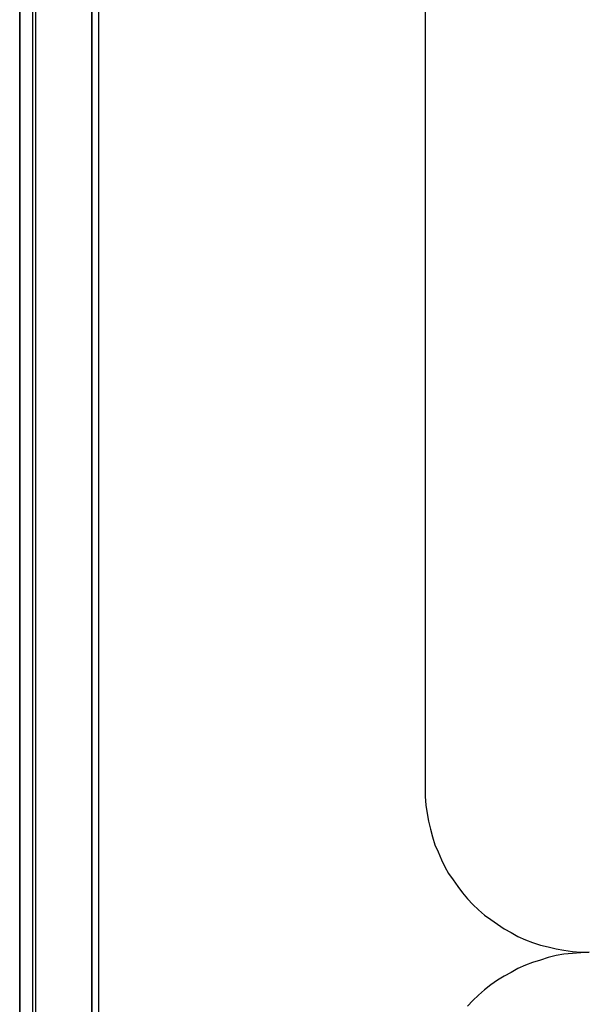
# Model space of a CAD drawing. Extents: x -558982 to 5119495, y -5290134 to 121759.
# Tile 40 of 256: x -479692 to -479243, y -23639 to -22862. Entities that reach past the tile are written whole.
import ezdxf

# ---------------------------------------------------------------- set-up
doc = ezdxf.new("R2010")
doc.units = 0
doc.header["$MEASUREMENT"] = 0
doc.layers.get('0').update_dxf_attribs({"color": 252})
doc.layers.add('5', color=7, linetype='Continuous')
doc.layers.add('50', color=7, linetype='Continuous')

# ---------------------------------------------------------------- blocks, each defined once
blk = doc.blocks.new('*U1040')
at = {"layer": '5', "color": 7}
for points in [[(8.454801, -4.058625), (7.629942, -4.7265), (6.856637, -5.394375), (6.134886, -6.113625), (5.413135, -6.832875), (4.742937, -7.6035), (4.072739, -8.4255), (3.505649, -9.2475), (2.938559, -10.120875), (2.474576, -10.99425), (2.010593, -11.919), (1.598164, -12.84375), (1.237288, -13.7685), (0.927966, -14.744625), (0.618644, -15.72075), (0.412429, -16.74825), (0.206215, -17.724375), (0.103107, -18.751875), (0.051554, -19.779375), (0, -20.806875), (0, -801.193125)], [(4.692335, -801.191648), (4.692335, -20.805704)], [(4.692335, -20.805704), (4.692335, -801.191648)]]:
    blk.add_lwpolyline(points, dxfattribs=at)
at = {"layer": '5', "color": 59}
for points in [[(4.692335, -12.740183), (4.692335, -801.190946), (4.692335, -12.740183)], [(-1, -20.806406), (-1, -801.190946), (-1, -20.806406)]]:
    blk.add_lwpolyline(points, close=True, dxfattribs=at)
at = {"layer": '50', "color": 7}
for points in [[(8.962767, -4.132125), (8.192753, -4.645458), (7.422739, -5.261458), (6.704059, -5.877458), (6.036714, -6.544791), (5.369368, -7.212124), (4.753357, -7.930791), (4.137346, -8.70079), (3.624004, -9.47079), (3.110661, -10.24079), (2.597318, -11.113456), (2.186644, -11.934789), (1.77597, -12.807456), (1.41663, -13.731456), (1.108625, -14.655455), (0.851953, -15.579455), (0.646616, -16.554788), (0.441279, -17.530121), (0.338611, -18.556787), (0.235942, -19.53212), (0.235942, -20.558787), (0.235942, -801.133213)], [(5.203985, -20.552831), (5.203985, -801.136518)], [(30.977363, -84.554755), (30.977363, -397.907699), (30.977363, -398.575172), (31.028712, -399.242645), (31.131411, -399.910118), (31.234111, -400.526247), (31.388159, -401.142376), (31.542208, -401.758505), (31.747606, -402.374634), (32.004354, -402.939419), (32.261102, -403.555548), (32.51785, -404.120333), (32.825948, -404.633774), (33.185395, -405.147215), (33.544842, -405.660656), (33.904289, -406.174096), (34.315086, -406.636193), (34.725883, -407.09829), (35.188029, -407.509043), (35.650175, -407.919795), (36.163671, -408.279204), (36.677167, -408.638612), (37.190663, -408.998021), (37.755508, -409.306086), (38.269004, -409.61415), (38.885199, -409.870871), (39.450045, -410.076247), (40.06624, -410.281623), (40.682435, -410.435655), (41.29863, -410.589688), (41.914825, -410.692376), (42.582369, -410.795064), (43.249914, -410.846408), (43.917459, -410.846408), (43.249914, -410.897752), (42.582369, -410.949096), (41.914825, -411.00044), (41.29863, -411.103129), (40.682435, -411.257161), (40.06624, -411.462537), (39.450045, -411.667913), (38.885199, -411.87329), (38.269004, -412.13001), (37.755508, -412.438075), (37.190663, -412.746139), (36.677167, -413.054204), (36.163671, -413.413612), (35.650175, -413.824365), (35.188029, -414.235118), (34.725883, -414.64587), (34.315086, -415.107967)]]:
    blk.add_lwpolyline(points, dxfattribs=at)
blk = doc.blocks.new('*U1072')
at = {"layer": '5', "color": 59}
blk.add_lwpolyline([(-1, -20.806406), (-1, -801.190946), (-1, -20.806406)], close=True, dxfattribs=at)

msp = doc.modelspace()

# ---------------------------------------------------------------- block references
at = {"xscale": 10, "yscale": 10, "zscale": 10}
for name in ['*U1040', '*U1072']:
    msp.add_blockref(name, (-479682.25, -19489.05), dxfattribs=at)

doc.saveas('drawing.dxf')
